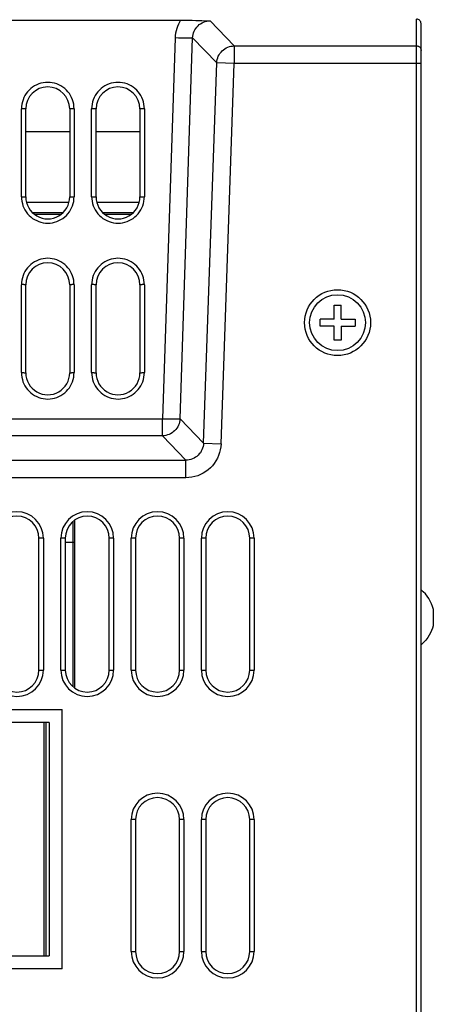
# Model space of a CAD drawing. Header units: millimetres. Extents: x 0 to 1574, y -402 to 1216.
# Tile 65 of 89: x 710 to 757, y 1032 to 1144. Entities that reach past the tile are written whole.
import ezdxf

# ---------------------------------------------------------------- set-up
doc = ezdxf.new("R2010")
doc.units = ezdxf.units.MM
doc.header["$LTSCALE"] = 65.395
for name, color, linetype in [('A_3X8_GBT12615_90_3_AM_0', 7, 'CONTINUOUS'), ('EFC5610_90KW_BOTTOM_1_AM_0', 7, 'CONTINUOUS'), ('EFC5610_90KW_TOP_COVER_P3__AM_0', 7, 'CONTINUOUS'), ('LD_KCCT_M4X8_1_AM_0', 7, 'CONTINUOUS'), ('MANIFOLD_SOLID_BREP_128378_AM_0', 7, 'CONTINUOUS'), ('MANIFOLD_SOLID_BREP_372190_AM_0', 7, 'CONTINUOUS'), ('TERMINAL_HAPPY_3P_1_AM_0', 7, 'CONTINUOUS'), ('VFC5610_90KW_TOP_COVER_P3__AM_0', 7, 'CONTINUOUS')]:
    doc.layers.add(name, color=color, linetype=linetype)

msp = doc.modelspace()

# ---------------------------------------------------------------- linework, layer by layer
at = {"layer": 'A_3X8_GBT12615_90_3_AM_0', "color": 7}
msp.add_line((756.69, 1077.17), (756.69, 1075.37), dxfattribs=at)
msp.add_lwpolyline([(756.69, 1075.37), (756.68, 1075.31), (756.6, 1075.04), (756.5, 1074.77), (756.38, 1074.5), (756.23, 1074.23), (756.06, 1073.96), (755.84, 1073.68), (755.59, 1073.41), (755.29, 1073.15)], dxfattribs=at)
msp.add_arc((752.81, 1076.27), 3.99, 13.0357, 51.4379, dxfattribs=at)
at = {"layer": 'EFC5610_90KW_BOTTOM_1_AM_0', "color": 7}
for p, q in [((600.79, 1144.16), (728.16, 1144.16)), ((728.16, 1144.16), (728.54, 1144.16)), ((728.54, 1144.16), (728.95, 1144.15)), ((728.95, 1144.15), (729.23, 1144.15)), ((729.23, 1144.15), (729.67, 1144.14)), ((729.67, 1144.14), (729.99, 1144.13)), ((729.99, 1144.13), (730.33, 1144.12)), ((730.33, 1144.12), (730.88, 1144.1)), ((730.88, 1144.1), (731.28, 1144.08)), ((734.03, 1141.23), (731.28, 1144.08)), ((754.79, 978.27), (754.79, 1144.27)), ((755.29, 978.27), (755.29, 1143.77)), ((727.3, 1142.15), (725.85, 1098.84)), ((727.68, 1142.13), (727.3, 1142.15)), ((728.06, 1142.13), (727.68, 1142.13)), ((727.85, 1098.84), (729.29, 1142.15)), ((728.4, 1142.12), (728.06, 1142.13)), ((729.29, 1142.15), (732.04, 1139.3)), ((734.03, 1141.23), (754.79, 1141.23)), ((734.03, 1141.23), (734.03, 1139.23)), ((730.53, 1096.07), (732.04, 1139.3)), ((734.03, 1139.23), (732.04, 1139.3)), ((732.52, 1096), (734.03, 1139.23)), ((755.29, 1139.23), (734.03, 1139.23)), ((709.79, 1124.09), (709.79, 1134.08)), ((710.29, 1124.07), (710.29, 1134.07)), ((715.29, 1134.07), (715.29, 1124.07)), ((715.79, 1134.08), (715.79, 1124.09)), ((717.79, 1124.09), (717.79, 1134.08)), ((718.29, 1124.07), (718.29, 1134.07)), ((723.29, 1134.07), (723.29, 1124.07)), ((723.79, 1134.08), (723.79, 1124.09)), ((709.79, 1104.09), (709.79, 1114.08)), ((710.29, 1104.07), (710.29, 1114.07)), ((715.29, 1114.07), (715.29, 1104.07)), ((715.79, 1114.08), (715.79, 1104.09)), ((717.79, 1104.09), (717.79, 1114.08)), ((718.29, 1104.07), (718.29, 1114.07)), ((723.29, 1114.07), (723.29, 1104.07)), ((723.79, 1114.08), (723.79, 1104.09)), ((573.74, 1098.84), (725.85, 1098.84)), ((725.85, 1098.84), (726.23, 1098.83)), ((725.85, 1096.92), (725.85, 1098.84)), ((726.23, 1098.83), (726.59, 1098.82)), ((726.59, 1098.82), (726.93, 1098.82)), ((730.53, 1096.07), (727.85, 1098.84)), ((725.85, 1096.92), (573.74, 1096.92)), ((725.85, 1096.92), (728.53, 1094.14)), ((730.53, 1096.07), (732.52, 1096)), ((571.06, 1094.14), (728.53, 1094.14)), ((728.53, 1092.14), (728.53, 1094.14)), ((728.53, 1092.14), (571.06, 1092.14)), ((712.29, 1085.27), (711.79, 1085.27)), ((711.79, 1070.27), (711.79, 1085.27)), ((712.29, 1085.27), (712.29, 1070.27)), ((714.79, 1085.27), (714.29, 1085.27)), ((714.29, 1070.27), (714.29, 1085.27)), ((714.79, 1085.27), (714.79, 1070.27)), ((720.29, 1085.27), (719.79, 1085.27)), ((719.79, 1070.27), (719.79, 1085.27)), ((720.29, 1085.27), (720.29, 1070.27)), ((722.79, 1085.27), (722.29, 1085.27)), ((722.29, 1070.27), (722.29, 1085.27)), ((722.79, 1085.27), (722.79, 1070.27)), ((728.29, 1085.27), (727.79, 1085.27)), ((727.79, 1070.27), (727.79, 1085.27)), ((728.29, 1085.27), (728.29, 1070.27)), ((730.79, 1085.27), (730.29, 1085.27)), ((730.29, 1070.27), (730.29, 1085.27)), ((730.79, 1085.27), (730.79, 1070.27)), ((736.29, 1085.27), (735.79, 1085.27)), ((735.79, 1070.27), (735.79, 1085.27)), ((736.29, 1085.27), (736.29, 1070.27)), ((711.79, 1070.27), (712.29, 1070.27)), ((714.29, 1070.27), (714.79, 1070.27)), ((719.79, 1070.27), (720.29, 1070.27)), ((722.29, 1070.27), (722.79, 1070.27)), ((727.79, 1070.27), (728.29, 1070.27)), ((730.29, 1070.27), (730.79, 1070.27)), ((735.79, 1070.27), (736.29, 1070.27)), ((566.24, 1065.8), (714.44, 1065.8)), ((714.44, 1036.3), (714.44, 1065.8)), ((712.94, 1064.3), (686.44, 1064.3)), ((712.94, 1064.3), (712.94, 1037.8)), ((722.79, 1053.27), (722.29, 1053.27)), ((722.29, 1038.27), (722.29, 1053.27)), ((722.79, 1053.27), (722.79, 1038.27)), ((728.29, 1053.27), (727.79, 1053.27)), ((727.79, 1038.27), (727.79, 1053.27)), ((728.29, 1053.27), (728.29, 1038.27)), ((730.79, 1053.27), (730.29, 1053.27)), ((730.29, 1038.27), (730.29, 1053.27)), ((730.79, 1053.27), (730.79, 1038.27)), ((736.29, 1053.27), (735.79, 1053.27)), ((735.79, 1038.27), (735.79, 1053.27)), ((736.29, 1053.27), (736.29, 1038.27)), ((686.44, 1037.8), (712.94, 1037.8)), ((722.29, 1038.27), (722.79, 1038.27)), ((727.79, 1038.27), (728.29, 1038.27)), ((730.29, 1038.27), (730.79, 1038.27)), ((735.79, 1038.27), (736.29, 1038.27)), ((714.44, 1036.3), (566.24, 1036.3))]:
    msp.add_line(p, q, dxfattribs=at)
for points in [[(727.92, 1144.16), (727.78, 1143.93), (727.66, 1143.69), (727.56, 1143.45), (727.47, 1143.2), (727.4, 1142.94), (727.35, 1142.68), (727.31, 1142.41), (727.3, 1142.15)], [(729.29, 1142.15), (729.31, 1142.34), (729.34, 1142.53), (729.39, 1142.72), (729.46, 1142.9), (729.55, 1143.07), (729.65, 1143.23), (729.77, 1143.38), (729.9, 1143.52), (730.04, 1143.65), (730.2, 1143.76), (730.36, 1143.86), (730.54, 1143.94), (730.72, 1144), (730.9, 1144.04), (731.09, 1144.07), (731.28, 1144.08)], [(729.29, 1142.15), (729.27, 1142.14), (729.24, 1142.13), (729.19, 1142.13), (729.12, 1142.13), (729.04, 1142.12), (728.94, 1142.12), (728.82, 1142.12), (728.7, 1142.12), (728.56, 1142.12), (728.4, 1142.12)], [(732.04, 1139.3), (732.05, 1139.49), (732.09, 1139.68), (732.14, 1139.87), (732.21, 1140.05), (732.3, 1140.22), (732.4, 1140.38), (732.52, 1140.53), (732.65, 1140.67), (732.79, 1140.8), (732.95, 1140.91), (733.11, 1141.01), (733.29, 1141.09), (733.47, 1141.15), (733.65, 1141.19), (733.84, 1141.22), (734.03, 1141.23)], [(754.79, 1141.23), (754.86, 1141.23), (754.92, 1141.21), (754.99, 1141.19), (755.04, 1141.17), (755.1, 1141.13), (755.15, 1141.09), (755.19, 1141.04), (755.23, 1140.98), (755.26, 1140.92), (755.28, 1140.86), (755.29, 1140.8), (755.29, 1140.73)], [(715.79, 1134.08), (715.78, 1134.35), (715.75, 1134.61), (715.69, 1134.86), (715.61, 1135.11), (715.51, 1135.36), (715.39, 1135.59), (715.25, 1135.81), (715.09, 1136.01), (714.92, 1136.21), (714.72, 1136.38), (714.51, 1136.54), (714.29, 1136.69), (714.06, 1136.81), (713.82, 1136.91), (713.57, 1136.99), (713.31, 1137.04), (713.05, 1137.08), (712.79, 1137.09), (712.53, 1137.08), (712.27, 1137.04), (712.02, 1136.98), (711.77, 1136.91), (711.53, 1136.81), (711.29, 1136.69), (711.07, 1136.55), (710.87, 1136.39), (710.67, 1136.21), (710.5, 1136.02), (710.34, 1135.81), (710.2, 1135.59), (710.08, 1135.36), (709.98, 1135.12), (709.9, 1134.87), (709.84, 1134.61), (709.81, 1134.35), (709.79, 1134.08)], [(723.79, 1134.08), (723.78, 1134.35), (723.75, 1134.61), (723.69, 1134.86), (723.61, 1135.11), (723.51, 1135.36), (723.39, 1135.59), (723.25, 1135.81), (723.09, 1136.01), (722.92, 1136.21), (722.72, 1136.38), (722.51, 1136.54), (722.29, 1136.69), (722.06, 1136.81), (721.82, 1136.91), (721.57, 1136.99), (721.31, 1137.04), (721.05, 1137.08), (720.79, 1137.09), (720.53, 1137.08), (720.27, 1137.04), (720.02, 1136.98), (719.77, 1136.91), (719.53, 1136.81), (719.29, 1136.69), (719.07, 1136.55), (718.87, 1136.39), (718.67, 1136.21), (718.5, 1136.02), (718.34, 1135.81), (718.2, 1135.59), (718.08, 1135.36), (717.98, 1135.12), (717.9, 1134.87), (717.84, 1134.61), (717.81, 1134.35), (717.79, 1134.08)], [(710.29, 1134.07), (710.29, 1134.07), (710.28, 1134.07), (710.26, 1134.08), (710.23, 1134.08), (710.19, 1134.08), (710.15, 1134.08), (710.1, 1134.08), (710.05, 1134.09), (709.99, 1134.09), (709.93, 1134.09), (709.86, 1134.09), (709.79, 1134.09)], [(715.79, 1134.09), (715.73, 1134.09), (715.66, 1134.09), (715.6, 1134.09), (715.55, 1134.09), (715.49, 1134.08), (715.45, 1134.08), (715.4, 1134.08), (715.36, 1134.08), (715.33, 1134.08), (715.31, 1134.07), (715.3, 1134.07), (715.29, 1134.07)], [(718.29, 1134.07), (718.29, 1134.07), (718.28, 1134.07), (718.26, 1134.08), (718.23, 1134.08), (718.19, 1134.08), (718.15, 1134.08), (718.1, 1134.08), (718.05, 1134.09), (717.99, 1134.09), (717.93, 1134.09), (717.86, 1134.09), (717.79, 1134.09)], [(723.79, 1134.09), (723.73, 1134.09), (723.66, 1134.09), (723.6, 1134.09), (723.55, 1134.09), (723.49, 1134.08), (723.45, 1134.08), (723.4, 1134.08), (723.36, 1134.08), (723.33, 1134.08), (723.31, 1134.07), (723.3, 1134.07), (723.29, 1134.07)], [(709.79, 1124.09), (709.86, 1124.09), (709.92, 1124.09), (709.98, 1124.09), (710.04, 1124.09), (710.09, 1124.08), (710.14, 1124.08), (710.19, 1124.08), (710.22, 1124.08), (710.25, 1124.08), (710.28, 1124.07), (710.29, 1124.07), (710.29, 1124.07)], [(709.79, 1124.09), (709.81, 1123.83), (709.84, 1123.57), (709.9, 1123.31), (709.97, 1123.06), (710.07, 1122.82), (710.2, 1122.59), (710.34, 1122.37), (710.49, 1122.16), (710.67, 1121.97), (710.86, 1121.79), (711.07, 1121.63), (711.29, 1121.49), (711.53, 1121.37), (711.77, 1121.27), (712.02, 1121.19), (712.28, 1121.13), (712.54, 1121.1), (712.8, 1121.09), (713.06, 1121.1), (713.32, 1121.13), (713.57, 1121.19), (713.82, 1121.27), (714.06, 1121.37), (714.29, 1121.49), (714.51, 1121.63), (714.72, 1121.79), (714.91, 1121.97), (715.09, 1122.16), (715.25, 1122.36), (715.39, 1122.58), (715.51, 1122.82), (715.61, 1123.06), (715.69, 1123.31), (715.75, 1123.56), (715.78, 1123.83), (715.79, 1124.09)], [(715.29, 1124.07), (715.3, 1124.07), (715.31, 1124.07), (715.33, 1124.08), (715.36, 1124.08), (715.39, 1124.08), (715.43, 1124.08), (715.48, 1124.08), (715.54, 1124.09), (715.6, 1124.09), (715.66, 1124.09), (715.73, 1124.09), (715.79, 1124.09)], [(717.79, 1124.09), (717.86, 1124.09), (717.92, 1124.09), (717.98, 1124.09), (718.04, 1124.09), (718.09, 1124.08), (718.14, 1124.08), (718.19, 1124.08), (718.22, 1124.08), (718.25, 1124.08), (718.28, 1124.07), (718.29, 1124.07), (718.29, 1124.07)], [(717.79, 1124.09), (717.81, 1123.83), (717.84, 1123.57), (717.9, 1123.31), (717.97, 1123.06), (718.07, 1122.82), (718.2, 1122.59), (718.34, 1122.37), (718.49, 1122.16), (718.67, 1121.97), (718.86, 1121.79), (719.07, 1121.63), (719.29, 1121.49), (719.53, 1121.37), (719.77, 1121.27), (720.02, 1121.19), (720.28, 1121.13), (720.54, 1121.1), (720.8, 1121.09), (721.06, 1121.1), (721.32, 1121.13), (721.57, 1121.19), (721.82, 1121.27), (722.06, 1121.37), (722.29, 1121.49), (722.51, 1121.63), (722.72, 1121.79), (722.91, 1121.97), (723.09, 1122.16), (723.25, 1122.36), (723.39, 1122.58), (723.51, 1122.82), (723.61, 1123.06), (723.69, 1123.31), (723.75, 1123.56), (723.78, 1123.83), (723.79, 1124.09)], [(723.29, 1124.07), (723.3, 1124.07), (723.31, 1124.07), (723.33, 1124.08), (723.36, 1124.08), (723.39, 1124.08), (723.43, 1124.08), (723.48, 1124.08), (723.54, 1124.09), (723.6, 1124.09), (723.66, 1124.09), (723.73, 1124.09), (723.79, 1124.09)], [(715.79, 1114.08), (715.78, 1114.35), (715.75, 1114.61), (715.69, 1114.86), (715.61, 1115.11), (715.51, 1115.36), (715.39, 1115.59), (715.25, 1115.81), (715.09, 1116.01), (714.92, 1116.21), (714.72, 1116.38), (714.51, 1116.54), (714.29, 1116.69), (714.06, 1116.81), (713.82, 1116.91), (713.57, 1116.99), (713.31, 1117.04), (713.05, 1117.08), (712.79, 1117.09), (712.53, 1117.08), (712.27, 1117.04), (712.02, 1116.98), (711.77, 1116.91), (711.53, 1116.81), (711.29, 1116.69), (711.07, 1116.55), (710.87, 1116.39), (710.67, 1116.21), (710.5, 1116.02), (710.34, 1115.81), (710.2, 1115.59), (710.08, 1115.36), (709.98, 1115.12), (709.9, 1114.87), (709.84, 1114.61), (709.81, 1114.35), (709.79, 1114.08)], [(723.79, 1114.08), (723.78, 1114.35), (723.75, 1114.61), (723.69, 1114.86), (723.61, 1115.11), (723.51, 1115.36), (723.39, 1115.59), (723.25, 1115.81), (723.09, 1116.01), (722.92, 1116.21), (722.72, 1116.38), (722.51, 1116.54), (722.29, 1116.69), (722.06, 1116.81), (721.82, 1116.91), (721.57, 1116.99), (721.31, 1117.04), (721.05, 1117.08), (720.79, 1117.09), (720.53, 1117.08), (720.27, 1117.04), (720.02, 1116.98), (719.77, 1116.91), (719.53, 1116.81), (719.29, 1116.69), (719.07, 1116.55), (718.87, 1116.39), (718.67, 1116.21), (718.5, 1116.02), (718.34, 1115.81), (718.2, 1115.59), (718.08, 1115.36), (717.98, 1115.12), (717.9, 1114.87), (717.84, 1114.61), (717.81, 1114.35), (717.79, 1114.08)], [(710.29, 1114.07), (710.29, 1114.07), (710.28, 1114.07), (710.26, 1114.08), (710.23, 1114.08), (710.19, 1114.08), (710.15, 1114.08), (710.1, 1114.08), (710.05, 1114.09), (709.99, 1114.09), (709.93, 1114.09), (709.86, 1114.09), (709.79, 1114.09)], [(715.79, 1114.09), (715.73, 1114.09), (715.66, 1114.09), (715.6, 1114.09), (715.55, 1114.09), (715.49, 1114.08), (715.45, 1114.08), (715.4, 1114.08), (715.36, 1114.08), (715.33, 1114.08), (715.31, 1114.07), (715.3, 1114.07), (715.29, 1114.07)], [(718.29, 1114.07), (718.29, 1114.07), (718.28, 1114.07), (718.26, 1114.08), (718.23, 1114.08), (718.19, 1114.08), (718.15, 1114.08), (718.1, 1114.08), (718.05, 1114.09), (717.99, 1114.09), (717.93, 1114.09), (717.86, 1114.09), (717.79, 1114.09)], [(723.79, 1114.09), (723.73, 1114.09), (723.66, 1114.09), (723.6, 1114.09), (723.55, 1114.09), (723.49, 1114.08), (723.45, 1114.08), (723.4, 1114.08), (723.36, 1114.08), (723.33, 1114.08), (723.31, 1114.07), (723.3, 1114.07), (723.29, 1114.07)], [(709.79, 1104.09), (709.86, 1104.09), (709.92, 1104.09), (709.98, 1104.09), (710.04, 1104.09), (710.09, 1104.08), (710.14, 1104.08), (710.19, 1104.08), (710.22, 1104.08), (710.25, 1104.08), (710.28, 1104.07), (710.29, 1104.07), (710.29, 1104.07)], [(709.79, 1104.09), (709.81, 1103.83), (709.84, 1103.57), (709.9, 1103.31), (709.97, 1103.06), (710.07, 1102.82), (710.2, 1102.59), (710.34, 1102.37), (710.49, 1102.16), (710.67, 1101.97), (710.86, 1101.79), (711.07, 1101.63), (711.29, 1101.49), (711.53, 1101.37), (711.77, 1101.27), (712.02, 1101.19), (712.28, 1101.13), (712.54, 1101.1), (712.8, 1101.09), (713.06, 1101.1), (713.32, 1101.13), (713.57, 1101.19), (713.82, 1101.27), (714.06, 1101.37), (714.29, 1101.49), (714.51, 1101.63), (714.72, 1101.79), (714.91, 1101.97), (715.09, 1102.16), (715.25, 1102.36), (715.39, 1102.58), (715.51, 1102.82), (715.61, 1103.06), (715.69, 1103.31), (715.75, 1103.56), (715.78, 1103.83), (715.79, 1104.09)], [(715.29, 1104.07), (715.3, 1104.07), (715.31, 1104.07), (715.33, 1104.08), (715.36, 1104.08), (715.39, 1104.08), (715.43, 1104.08), (715.48, 1104.08), (715.54, 1104.09), (715.6, 1104.09), (715.66, 1104.09), (715.73, 1104.09), (715.79, 1104.09)], [(717.79, 1104.09), (717.86, 1104.09), (717.92, 1104.09), (717.98, 1104.09), (718.04, 1104.09), (718.09, 1104.08), (718.14, 1104.08), (718.19, 1104.08), (718.22, 1104.08), (718.25, 1104.08), (718.28, 1104.07), (718.29, 1104.07), (718.29, 1104.07)], [(717.79, 1104.09), (717.81, 1103.83), (717.84, 1103.57), (717.9, 1103.31), (717.97, 1103.06), (718.07, 1102.82), (718.2, 1102.59), (718.34, 1102.37), (718.49, 1102.16), (718.67, 1101.97), (718.86, 1101.79), (719.07, 1101.63), (719.29, 1101.49), (719.53, 1101.37), (719.77, 1101.27), (720.02, 1101.19), (720.28, 1101.13), (720.54, 1101.1), (720.8, 1101.09), (721.06, 1101.1), (721.32, 1101.13), (721.57, 1101.19), (721.82, 1101.27), (722.06, 1101.37), (722.29, 1101.49), (722.51, 1101.63), (722.72, 1101.79), (722.91, 1101.97), (723.09, 1102.16), (723.25, 1102.36), (723.39, 1102.58), (723.51, 1102.82), (723.61, 1103.06), (723.69, 1103.31), (723.75, 1103.56), (723.78, 1103.83), (723.79, 1104.09)], [(723.29, 1104.07), (723.3, 1104.07), (723.31, 1104.07), (723.33, 1104.08), (723.36, 1104.08), (723.39, 1104.08), (723.43, 1104.08), (723.48, 1104.08), (723.54, 1104.09), (723.6, 1104.09), (723.66, 1104.09), (723.73, 1104.09), (723.79, 1104.09)], [(727.85, 1098.84), (727.83, 1098.65), (727.8, 1098.46), (727.74, 1098.28), (727.67, 1098.1), (727.59, 1097.93), (727.48, 1097.77), (727.37, 1097.62), (727.24, 1097.48), (727.09, 1097.35), (726.94, 1097.24), (726.77, 1097.14), (726.6, 1097.06), (726.42, 1097), (726.23, 1096.95), (726.04, 1096.92), (725.85, 1096.92)], [(726.93, 1098.82), (727.09, 1098.82), (727.23, 1098.82), (727.36, 1098.82), (727.48, 1098.82), (727.58, 1098.82), (727.67, 1098.82), (727.74, 1098.83), (727.79, 1098.83), (727.83, 1098.84), (727.85, 1098.84)], [(730.53, 1096.07), (730.51, 1095.88), (730.48, 1095.69), (730.42, 1095.5), (730.35, 1095.32), (730.27, 1095.15), (730.17, 1094.98), (730.05, 1094.84), (729.92, 1094.7), (729.78, 1094.57), (729.62, 1094.46), (729.46, 1094.37), (729.28, 1094.28), (729.1, 1094.22), (728.91, 1094.18), (728.72, 1094.15), (728.53, 1094.14)], [(732.52, 1096), (732.5, 1095.66), (732.44, 1095.32), (732.36, 1094.99), (732.25, 1094.67), (732.11, 1094.36), (731.94, 1094.06), (731.75, 1093.77), (731.54, 1093.51), (731.31, 1093.26), (731.05, 1093.04), (730.78, 1092.83), (730.49, 1092.65), (730.19, 1092.5), (729.87, 1092.37), (729.54, 1092.27), (729.21, 1092.2), (728.87, 1092.16), (728.53, 1092.14)]]:
    msp.add_lwpolyline(points, dxfattribs=at)
msp.add_circle((745.79, 1109.77), 3.75, dxfattribs=at)
for centre, radius, start, end in [((712.79, 1134.07), 2.5, 0, 179.9999), ((720.79, 1134.07), 2.5, 0, 179.9999), ((712.79, 1124.07), 2.5, 179.9998, 360), ((720.79, 1124.07), 2.5, 179.9998, 360), ((712.79, 1114.07), 2.5, 0, 179.9999), ((720.79, 1114.07), 2.5, 0, 179.9999), ((712.79, 1104.07), 2.5, 179.9998, 360), ((720.79, 1104.07), 2.5, 179.9998, 360), ((709.29, 1085.27), 3, 0, 180), ((717.29, 1085.27), 3, 0, 180), ((725.29, 1085.27), 3, 0, 180), ((733.29, 1085.27), 3, 0, 180), ((709.29, 1085.27), 2.5, 0, 180), ((717.29, 1085.27), 2.5, 0, 180), ((725.29, 1085.27), 2.5, 0, 180), ((733.29, 1085.27), 2.5, 0, 180), ((709.29, 1070.27), 3, 180, 360), ((709.29, 1070.27), 2.5, 180, 360), ((717.29, 1070.27), 3, 180, 360), ((717.29, 1070.27), 2.5, 180, 360), ((725.29, 1070.27), 3, 180, 360), ((725.29, 1070.27), 2.5, 180, 360), ((733.29, 1070.27), 3, 180, 360), ((733.29, 1070.27), 2.5, 180, 360), ((725.29, 1053.27), 3, 0, 180), ((725.29, 1053.27), 2.5, 0, 180), ((733.29, 1053.27), 3, 0, 180), ((733.29, 1053.27), 2.5, 0, 180), ((725.29, 1038.27), 3, 180, 360), ((725.29, 1038.27), 2.5, 180, 360), ((733.29, 1038.27), 3, 180, 360), ((733.29, 1038.27), 2.5, 180, 360)]:
    msp.add_arc(centre, radius, start, end, dxfattribs=at)
msp.add_ellipse((754.79, 1143.77), major_axis=(0, -0.5), ratio=0.999048, start_param=1.570796, end_param=3.141593, dxfattribs=at)
at = {"layer": 'EFC5610_90KW_TOP_COVER_P3__AM_0', "color": 7}
for p, q in [((715.29, 1131.46), (710.29, 1131.46)), ((723.29, 1131.46), (718.29, 1131.46))]:
    msp.add_line(p, q, dxfattribs=at)
at = {"layer": 'LD_KCCT_M4X8_1_AM_0', "color": 7}
for p, q in [((745.39, 1111.77), (746.19, 1111.77)), ((745.39, 1110.17), (745.39, 1111.77)), ((746.19, 1110.17), (746.19, 1111.77)), ((745.39, 1110.17), (743.79, 1110.17)), ((743.79, 1109.37), (743.79, 1110.17)), ((746.19, 1110.17), (747.79, 1110.17)), ((747.79, 1110.17), (747.79, 1109.37)), ((745.39, 1109.37), (743.79, 1109.37)), ((745.39, 1107.77), (745.39, 1109.37)), ((746.19, 1109.37), (747.79, 1109.37)), ((746.19, 1109.37), (746.19, 1107.77)), ((746.19, 1107.77), (745.39, 1107.77))]:
    msp.add_line(p, q, dxfattribs=at)
msp.add_circle((745.79, 1109.77), 3.18, dxfattribs=at)
at = {"layer": 'MANIFOLD_SOLID_BREP_128378_AM_0', "color": 7}
for p, q in [((710.37, 1123.47), (715.22, 1123.47)), ((718.37, 1123.47), (723.22, 1123.47)), ((714.53, 1122.27), (711.06, 1122.27)), ((714.29, 1122.07), (711.29, 1122.07)), ((722.53, 1122.27), (719.06, 1122.27)), ((722.29, 1122.07), (719.29, 1122.07))]:
    msp.add_line(p, q, dxfattribs=at)
at = {"layer": 'MANIFOLD_SOLID_BREP_372190_AM_0', "color": 7}
for p, q in [((755.31, 1142.96), (755.29, 1142.96)), ((755.31, 1123.77), (755.31, 1142.96)), ((755.29, 1125.77), (755.31, 1125.77))]:
    msp.add_line(p, q, dxfattribs=at)
msp.add_arc((753.81, 1142.96), 1.5, 0, 7.533, dxfattribs=at)
at = {"layer": 'TERMINAL_HAPPY_3P_1_AM_0', "color": 7}
for p, q in [((715.69, 1068.35), (715.69, 1087.19)), ((715.89, 1068.2), (715.89, 1087.34)), ((715.89, 1084.77), (714.79, 1084.77)), ((712.39, 1037.8), (712.39, 1064.3)), ((712.59, 1064.3), (712.59, 1037.8))]:
    msp.add_line(p, q, dxfattribs=at)
at = {"layer": 'VFC5610_90KW_TOP_COVER_P3__AM_0', "color": 7}
for p, q in [((715.29, 1131.46), (710.29, 1131.46)), ((723.29, 1131.46), (718.29, 1131.46))]:
    msp.add_line(p, q, dxfattribs=at)

doc.saveas('drawing.dxf')
